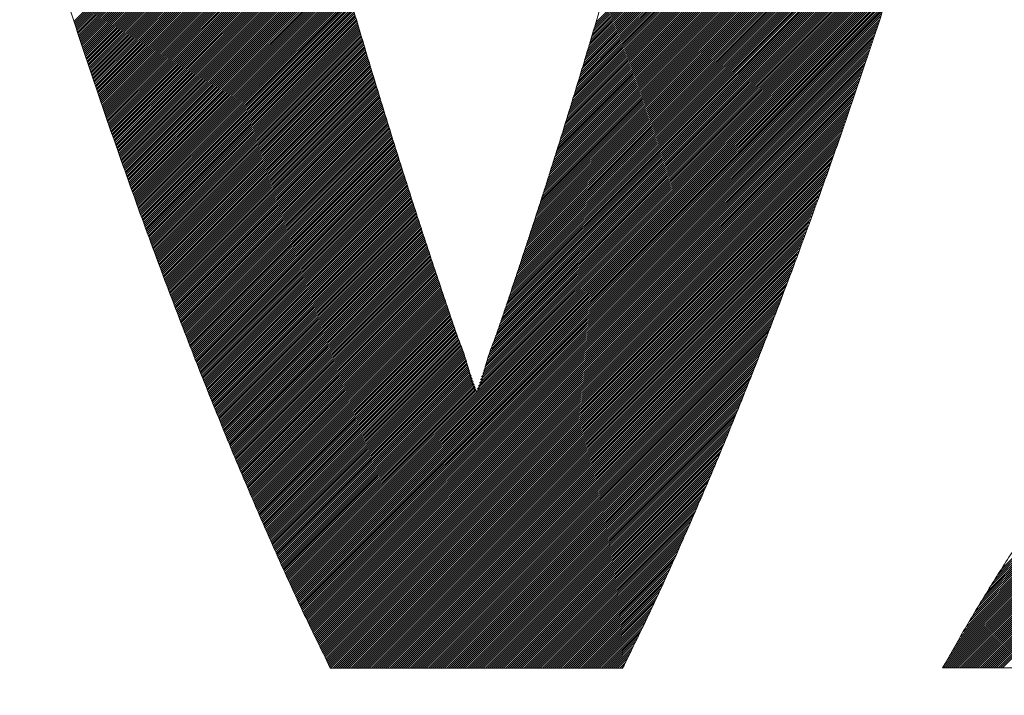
# Model space of a CAD drawing. Header units: millimetres. Extents: x 0 to 1735, y 0 to 1188.
# Tile 66 of 139: x 225 to 229.31, y 787.48 to 790.44. Entities that reach past the tile are written whole.
import ezdxf

# ---------------------------------------------------------------- set-up
doc = ezdxf.new("R2010")
doc.units = ezdxf.units.MM
doc.header["$LTSCALE"] = 0.727559
doc.layers.add('NoLayerName_001', color=7, linetype='Continuous')
doc.layers.add('NoLayerName_002', color=7, linetype='Continuous')

# ---------------------------------------------------------------- blocks, each defined once
blk = doc.blocks.new('JZB_0011')
at = {"layer": 'NoLayerName_002', "color": 7, "linetype": 'Continuous', "lineweight": 25}
for p, q in [((15.2562, 4.574), (13.5108, 2.8286)), ((15.259, 4.5857), (13.5146, 2.8412)), ((15.2619, 4.5974), (13.5183, 2.8539)), ((15.2647, 4.6092), (13.522, 2.8665)), ((15.2446, 4.5267), (13.4959, 2.7781)), ((15.2477, 4.5387), (13.4997, 2.7907)), ((15.2506, 4.5505), (13.5034, 2.8033)), ((15.2534, 4.5623), (13.5071, 2.816)), ((15.2353, 4.4907), (13.4848, 2.7402)), ((15.2384, 4.5027), (13.4885, 2.7528)), ((15.2415, 4.5147), (13.4922, 2.7654)), ((15.2228, 4.4426), (13.4692, 2.689)), ((15.2259, 4.4546), (13.4731, 2.7018)), ((15.2291, 4.4666), (13.4771, 2.7146)), ((15.2322, 4.4786), (13.481, 2.7275)), ((15.2135, 4.4066), (13.4574, 2.6505)), ((15.2166, 4.4186), (13.4614, 2.6633)), ((15.2197, 4.4306), (13.4653, 2.6761)), ((15.2011, 4.3585), (13.4417, 2.5991)), ((15.2042, 4.3705), (13.4457, 2.612)), ((15.2073, 4.3825), (13.4496, 2.6248)), ((15.2104, 4.3946), (13.4535, 2.6376)), ((15.1887, 4.3105), (13.426, 2.5478)), ((15.1918, 4.3225), (13.43, 2.5606)), ((15.1949, 4.3345), (13.4339, 2.5735)), ((15.198, 4.3465), (13.4378, 2.5863)), ((15.1794, 4.2744), (13.4143, 2.5093)), ((15.1825, 4.2864), (13.4182, 2.5221)), ((15.1856, 4.2985), (13.4221, 2.535)), ((15.1667, 4.2261), (13.3986, 2.458)), ((15.1701, 4.2384), (13.4025, 2.4708)), ((15.1732, 4.2504), (13.4064, 2.4836)), ((15.1763, 4.2624), (13.4103, 2.4965)), ((15.1562, 4.1889), (13.3868, 2.4195)), ((15.1597, 4.2013), (13.3907, 2.4323)), ((15.1632, 4.2137), (13.3946, 2.4451)), ((15.1422, 4.1392), (13.3709, 2.3679)), ((15.1457, 4.1516), (13.375, 2.381)), ((15.1492, 4.164), (13.379, 2.3938)), ((15.1527, 4.1764), (13.3829, 2.4067)), ((15.1316, 4.102), (13.3584, 2.3288)), ((15.1351, 4.1144), (13.3626, 2.3418)), ((15.1386, 4.1268), (13.3667, 2.3549)), ((15.1176, 4.0523), (13.3419, 2.2766)), ((15.1211, 4.0647), (13.346, 2.2896)), ((15.1246, 4.0771), (13.3501, 2.3027)), ((15.1281, 4.0896), (13.3543, 2.3157)), ((12.4067, 4.0406), (11.2386, 2.8726)), ((12.4156, 4.0406), (11.2409, 2.8659)), ((12.4245, 4.0406), (11.2431, 2.8593)), ((12.4334, 4.0406), (11.2454, 2.8526)), ((12.4423, 4.0406), (11.2476, 2.8459)), ((12.4512, 4.0406), (11.2499, 2.8393)), ((12.4601, 4.0406), (11.2521, 2.8326)), ((12.469, 4.0406), (11.2544, 2.826)), ((12.4779, 4.0406), (11.2566, 2.8193)), ((12.4868, 4.0406), (11.2589, 2.8126)), ((12.4958, 4.0406), (11.2611, 2.806)), ((12.5047, 4.0406), (11.2634, 2.7993)), ((12.5136, 4.0406), (11.2656, 2.7927)), ((12.5225, 4.0406), (11.2679, 2.786)), ((12.5314, 4.0406), (11.2701, 2.7793)), ((12.5403, 4.0406), (11.2724, 2.7727)), ((12.5492, 4.0406), (11.2746, 2.766)), ((12.5581, 4.0406), (11.2769, 2.7594)), ((12.567, 4.0406), (11.2791, 2.7527)), ((12.5759, 4.0406), (11.2814, 2.746)), ((12.5848, 4.0406), (11.2836, 2.7394)), ((12.5937, 4.0406), (11.2858, 2.7327)), ((12.6027, 4.0406), (11.2881, 2.7261)), ((12.6116, 4.0406), (11.2903, 2.7194)), ((12.6205, 4.0406), (11.2926, 2.7127)), ((12.6294, 4.0406), (11.2948, 2.7061)), ((12.6383, 4.0406), (11.2971, 2.6994)), ((12.6472, 4.0406), (11.2993, 2.6928)), ((12.6561, 4.0406), (11.3016, 2.6861)), ((12.665, 4.0406), (11.3038, 2.6794)), ((12.6739, 4.0406), (11.3061, 2.6728)), ((12.6828, 4.0406), (11.3083, 2.6661)), ((12.6917, 4.0406), (11.3106, 2.6595)), ((12.7007, 4.0406), (11.3128, 2.6528)), ((12.7096, 4.0406), (11.3151, 2.6461)), ((12.7185, 4.0406), (11.3173, 2.6395)), ((12.7274, 4.0406), (11.3196, 2.6328)), ((12.7363, 4.0406), (11.3218, 2.6262)), ((12.7452, 4.0406), (11.3241, 2.6195)), ((12.7541, 4.0406), (11.3263, 2.6128)), ((12.763, 4.0406), (11.3286, 2.6062)), ((12.7719, 4.0406), (11.3308, 2.5995)), ((12.7808, 4.0406), (11.3331, 2.5929)), ((12.7897, 4.0406), (11.3353, 2.5862)), ((12.7986, 4.0406), (11.3376, 2.5795)), ((12.8076, 4.0406), (11.3398, 2.5729)), ((12.8165, 4.0406), (11.3421, 2.5662)), ((12.8254, 4.0406), (11.3443, 2.5596)), ((12.8343, 4.0406), (11.3465, 2.5529)), ((12.8432, 4.0406), (11.3488, 2.5462)), ((12.8521, 4.0406), (11.351, 2.5396)), ((12.861, 4.0406), (11.3533, 2.5329)), ((12.8699, 4.0406), (11.3555, 2.5262)), ((12.8788, 4.0406), (11.3578, 2.5196)), ((12.8877, 4.0406), (11.36, 2.5129)), ((12.8966, 4.0406), (11.3623, 2.5063)), ((12.9055, 4.0406), (11.3645, 2.4996)), ((12.9145, 4.0406), (11.3668, 2.4929)), ((12.9234, 4.0406), (11.369, 2.4863)), ((12.9323, 4.0406), (11.3713, 2.4796)), ((12.9412, 4.0406), (11.3735, 2.473)), ((12.9501, 4.0406), (11.3758, 2.4663)), ((12.959, 4.0406), (11.378, 2.4596)), ((12.9679, 4.0406), (11.3803, 2.453)), ((12.9768, 4.0406), (11.3825, 2.4463)), ((12.9857, 4.0406), (11.3848, 2.4397)), ((12.9946, 4.0406), (11.387, 2.433)), ((13.0035, 4.0406), (11.3893, 2.4263)), ((13.0124, 4.0406), (11.3915, 2.4197)), ((13.0214, 4.0406), (11.3938, 2.413)), ((13.0303, 4.0406), (11.396, 2.4064)), ((13.0392, 4.0406), (11.3983, 2.3997)), ((13.0481, 4.0406), (11.4005, 2.393)), ((13.057, 4.0406), (11.4028, 2.3864)), ((13.0659, 4.0406), (11.405, 2.3797)), ((13.0748, 4.0406), (11.4072, 2.3731)), ((13.0837, 4.0406), (11.4095, 2.3664)), ((13.0926, 4.0406), (11.4117, 2.3597)), ((13.1015, 4.0406), (11.414, 2.3531)), ((13.1104, 4.0406), (11.4162, 2.3464)), ((13.1193, 4.0406), (11.4185, 2.3398)), ((13.1283, 4.0406), (11.4207, 2.3331)), ((13.1372, 4.0406), (11.423, 2.3264)), ((13.1461, 4.0406), (11.4252, 2.3198)), ((13.155, 4.0406), (11.4275, 2.3131)), ((13.1639, 4.0406), (11.4297, 2.3065)), ((13.1728, 4.0406), (11.4321, 2.2999)), ((13.1817, 4.0406), (11.4345, 2.2934)), ((13.1906, 4.0406), (11.4368, 2.2868)), ((13.1995, 4.0406), (11.4392, 2.2803)), ((13.2084, 4.0406), (11.4416, 2.2738)), ((13.2173, 4.0406), (11.444, 2.2673)), ((13.2262, 4.0406), (11.4464, 2.2607)), ((13.2352, 4.0406), (11.4487, 2.2542)), ((13.2441, 4.0406), (11.4511, 2.2477)), ((13.253, 4.0406), (11.4535, 2.2411)), ((13.2619, 4.0406), (11.4559, 2.2346)), ((13.2708, 4.0406), (11.4583, 2.2281)), ((13.2797, 4.0406), (11.4606, 2.2216)), ((13.2886, 4.0406), (11.463, 2.215)), ((13.2975, 4.0406), (11.4654, 2.2085)), ((13.3064, 4.0406), (11.4678, 2.202)), ((13.3153, 4.0406), (11.4702, 2.1954)), ((13.3242, 4.0406), (11.4725, 2.1889)), ((13.3331, 4.0406), (11.4749, 2.1824)), ((13.3421, 4.0406), (11.4773, 2.1759)), ((13.351, 4.0406), (11.4797, 2.1693)), ((13.3599, 4.0406), (11.482, 2.1628)), ((13.3688, 4.0406), (11.4844, 2.1563)), ((15.1071, 4.0151), (13.3294, 2.2374)), ((15.1106, 4.0275), (13.3336, 2.2505)), ((15.1141, 4.0399), (13.3377, 2.2635)), ((15.0931, 3.9654), (13.3129, 2.1852)), ((15.0966, 3.9778), (13.317, 2.1983)), ((15.1001, 3.9903), (13.3211, 2.2113)), ((15.1036, 4.0027), (13.3253, 2.2244)), ((15.0826, 3.9282), (13.3004, 2.146)), ((15.0861, 3.9406), (13.3046, 2.1591)), ((15.0896, 3.953), (13.3087, 2.1721)), ((15.0686, 3.8786), (13.2839, 2.0938)), ((15.0721, 3.891), (13.288, 2.1069)), ((15.0756, 3.9034), (13.2922, 2.1199)), ((15.0791, 3.9158), (13.2963, 2.133)), ((15.0581, 3.8413), (13.2714, 2.0547)), ((15.0616, 3.8537), (13.2756, 2.0677)), ((15.0651, 3.8661), (13.2797, 2.0808)), ((15.0476, 3.8041), (13.2586, 2.0152)), ((15.0511, 3.8165), (13.263, 2.0285)), ((15.0546, 3.8289), (13.2673, 2.0416)), ((15.0335, 3.7544), (13.2411, 1.962)), ((15.037, 3.7668), (13.2455, 1.9753)), ((15.0405, 3.7793), (13.2499, 1.9886)), ((15.0441, 3.7917), (13.2543, 2.0019)), ((15.023, 3.7172), (13.228, 1.9221)), ((15.0265, 3.7296), (13.2323, 1.9354)), ((15.03, 3.742), (13.2367, 1.9487)), ((15.009, 3.6675), (13.2104, 1.869)), ((15.0125, 3.68), (13.2148, 1.8823)), ((15.016, 3.6924), (13.2192, 1.8955)), ((15.0195, 3.7048), (13.2236, 1.9088)), ((14.9985, 3.6303), (13.1973, 1.8291)), ((15.002, 3.6427), (13.2017, 1.8424)), ((15.0055, 3.6551), (13.206, 1.8557)), ((14.9837, 3.5798), (13.1797, 1.7759)), ((14.9877, 3.5928), (13.1841, 1.7892)), ((14.9915, 3.6055), (13.1885, 1.8025)), ((14.995, 3.6179), (13.1929, 1.8158)), ((14.9716, 3.5411), (13.1666, 1.736)), ((14.9756, 3.554), (13.171, 1.7493)), ((14.9796, 3.5669), (13.1754, 1.7626)), ((14.9596, 3.5023), (13.1535, 1.6962)), ((14.9636, 3.5152), (13.1578, 1.7095)), ((14.9676, 3.5281), (13.1622, 1.7228)), ((14.9435, 3.4506), (13.1349, 1.6419)), ((14.9475, 3.4635), (13.1395, 1.6555)), ((14.9515, 3.4764), (13.1442, 1.6691)), ((14.9555, 3.4893), (13.1488, 1.6826)), ((14.9314, 3.4118), (13.1209, 1.6012)), ((14.9354, 3.4247), (13.1255, 1.6148)), ((14.9395, 3.4376), (13.1302, 1.6284)), ((14.9194, 3.373), (13.1069, 1.5605)), ((14.9234, 3.3859), (13.1116, 1.5741)), ((14.9274, 3.3989), (13.1162, 1.5877)), ((14.9033, 3.3213), (13.0883, 1.5063)), ((14.9073, 3.3342), (13.0929, 1.5199)), ((14.9113, 3.3472), (13.0976, 1.5334)), ((14.9154, 3.3601), (13.1023, 1.547)), ((14.8913, 3.2825), (13.0743, 1.4656)), ((14.8953, 3.2955), (13.079, 1.4792)), ((14.8993, 3.3084), (13.0836, 1.4927)), ((14.8792, 3.2438), (13.0603, 1.4249)), ((14.8832, 3.2567), (13.065, 1.4385)), ((14.8872, 3.2696), (13.0697, 1.452)), ((14.8631, 3.1921), (13.0417, 1.3706)), ((14.8671, 3.205), (13.0464, 1.3842)), ((14.8712, 3.2179), (13.051, 1.3978)), ((14.8752, 3.2308), (13.0557, 1.4113)), ((14.8511, 3.1533), (13.0273, 1.3295)), ((14.8551, 3.1662), (13.0321, 1.3432)), ((14.8591, 3.1791), (13.037, 1.357)), ((14.839, 3.1145), (13.0127, 1.2882)), ((14.843, 3.1274), (13.0176, 1.302)), ((14.8471, 3.1403), (13.0224, 1.3157)), ((12.4157, 3.0787), (11.4868, 2.1497)), ((12.4177, 3.0718), (11.4892, 2.1432)), ((12.4197, 3.0648), (11.4916, 2.1367)), ((14.827, 3.0757), (12.1769, 0.4257)), ((14.823, 3.0628), (12.1798, 0.4196)), ((14.831, 3.0886), (13.003, 1.2606)), ((14.835, 3.1016), (13.0079, 1.2744)), ((12.4217, 3.0579), (11.4939, 2.1301)), ((12.4237, 3.051), (11.4963, 2.1236)), ((12.4258, 3.0441), (11.4987, 2.1171)), ((12.4278, 3.0372), (11.5011, 2.1106)), ((12.4298, 3.0303), (11.5035, 2.104)), ((12.4318, 3.0234), (11.5058, 2.0975)), ((14.8189, 3.0499), (12.1826, 0.4135)), ((14.8149, 3.0369), (12.1854, 0.4074)), ((14.8109, 3.024), (12.1882, 0.4013)), ((12.4338, 3.0165), (11.5082, 2.091)), ((12.4358, 3.0097), (11.5106, 2.0844)), ((12.4378, 3.0028), (11.513, 2.0779)), ((12.4399, 2.9959), (11.5154, 2.0714)), ((12.4419, 2.989), (11.5177, 2.0649)), ((12.4439, 2.9821), (11.5201, 2.0583)), ((12.4459, 2.9752), (11.5225, 2.0518)), ((14.8069, 3.0111), (12.191, 0.3952)), ((14.8029, 2.9982), (12.1938, 0.3891)), ((14.7988, 2.9852), (12.1966, 0.383)), ((12.4479, 2.9683), (11.5249, 2.0453)), ((12.45, 2.9615), (11.5273, 2.0387)), ((12.452, 2.9546), (11.5296, 2.0322)), ((12.454, 2.9477), (11.532, 2.0257)), ((12.456, 2.9408), (11.5344, 2.0192)), ((12.4581, 2.9339), (11.5368, 2.0126)), ((14.7948, 2.9723), (12.1994, 0.3769)), ((14.7908, 2.9594), (12.2022, 0.3708)), ((14.7866, 2.9462), (12.205, 0.3647)), ((14.782, 2.9328), (12.2078, 0.3585)), ((12.4601, 2.927), (11.5392, 2.0061)), ((12.4621, 2.9201), (11.5415, 1.9996)), ((12.4641, 2.9133), (11.5439, 1.993)), ((12.4662, 2.9064), (11.5463, 1.9865)), ((12.4682, 2.8995), (11.5487, 1.98)), ((12.4702, 2.8926), (11.551, 1.9735)), ((14.7775, 2.9193), (12.2106, 0.3524)), ((14.7729, 2.9059), (12.2134, 0.3463)), ((14.7684, 2.8924), (12.2162, 0.3402)), ((12.4722, 2.8857), (11.5534, 1.9669)), ((12.4742, 2.8788), (11.5558, 1.9604)), ((12.4763, 2.8719), (11.5582, 1.9539)), ((12.4783, 2.8651), (11.5606, 1.9473)), ((12.4803, 2.8582), (11.5629, 1.9408)), ((12.4823, 2.8513), (11.5653, 1.9343)), ((12.4844, 2.8444), (11.5677, 1.9277)), ((14.7639, 2.879), (12.219, 0.3341)), ((14.7593, 2.8655), (12.2218, 0.328)), ((14.7548, 2.8521), (12.2246, 0.3219)), ((12.4865, 2.8376), (11.5701, 1.9212)), ((12.4885, 2.8307), (11.5725, 1.9147)), ((12.4906, 2.8239), (11.5748, 1.9082)), ((12.4927, 2.8171), (11.5772, 1.9016)), ((12.4947, 2.8102), (11.5796, 1.8951)), ((12.4968, 2.8034), (11.582, 1.8886)), ((14.7502, 2.8386), (12.2274, 0.3158)), ((14.7457, 2.8252), (12.2302, 0.3097)), ((14.7412, 2.8117), (12.233, 0.3036)), ((12.4989, 2.7965), (11.5844, 1.882)), ((12.5009, 2.7897), (11.5867, 1.8755)), ((12.503, 2.7829), (11.5891, 1.869)), ((12.5051, 2.776), (11.5915, 1.8625)), ((12.5071, 2.7692), (11.5939, 1.8559)), ((12.5092, 2.7623), (11.5963, 1.8494)), ((14.7366, 2.7983), (12.2358, 0.2975)), ((14.7321, 2.7848), (12.2386, 0.2914)), ((14.7276, 2.7714), (12.2414, 0.2853)), ((17.5875, 2.7628), (15.2975, 0.4728)), ((12.5113, 2.7555), (11.5986, 1.8429)), ((12.5133, 2.7486), (11.601, 1.8363)), ((12.5154, 2.7418), (11.6034, 1.8298)), ((12.5175, 2.735), (11.6058, 1.8233)), ((12.5195, 2.7281), (11.6082, 1.8168)), ((12.5216, 2.7213), (11.6105, 1.8102)), ((14.723, 2.758), (12.2443, 0.2792)), ((14.7185, 2.7445), (12.2471, 0.2731)), ((14.7139, 2.7311), (12.25, 0.2671)), ((14.7094, 2.7176), (12.2529, 0.2611)), ((17.6219, 2.7171), (15.1699, 0.265)), ((17.6181, 2.7221), (15.1829, 0.287)), ((17.6143, 2.7272), (15.196, 0.309)), ((17.6104, 2.7323), (15.2091, 0.331)), ((17.6066, 2.7374), (15.2222, 0.353)), ((17.6028, 2.7425), (15.2362, 0.3759)), ((17.599, 2.7476), (15.2515, 0.4001)), ((17.5951, 2.7527), (15.2668, 0.4243)), ((17.5913, 2.7577), (15.2822, 0.4486)), ((12.5237, 2.7144), (11.6129, 1.8037)), ((12.5257, 2.7076), (11.6153, 1.7972)), ((12.5278, 2.7007), (11.6177, 1.7906)), ((12.5299, 2.6939), (11.6201, 1.7841)), ((12.5319, 2.6871), (11.6224, 1.7776)), ((12.534, 2.6802), (11.6248, 1.771)), ((12.536, 2.6734), (11.6272, 1.7645)), ((14.7049, 2.7042), (12.2558, 0.2551)), ((14.7003, 2.6907), (12.2587, 0.2491)), ((14.6958, 2.6773), (12.2616, 0.2431)), ((17.6525, 2.6764), (15.0698, 0.0937)), ((17.6487, 2.6815), (15.0813, 0.1141)), ((17.6448, 2.6865), (15.0928, 0.1345)), ((17.641, 2.6916), (15.1044, 0.155)), ((17.6372, 2.6967), (15.1175, 0.177)), ((17.6334, 2.7018), (15.1306, 0.199)), ((17.6295, 2.7069), (15.1437, 0.221)), ((17.6257, 2.712), (15.1568, 0.243)), ((12.5381, 2.6665), (11.6296, 1.758)), ((12.5402, 2.6597), (11.6319, 1.7515)), ((12.5422, 2.6529), (11.6343, 1.7449)), ((12.5443, 2.646), (11.6367, 1.7384)), ((12.5464, 2.6392), (11.6391, 1.7319)), ((12.5484, 2.6323), (11.6415, 1.7253)), ((14.6912, 2.6638), (12.2645, 0.2371)), ((14.6867, 2.6504), (12.2675, 0.2311)), ((14.6822, 2.6369), (12.2704, 0.2251)), ((17.664, 2.6611), (15.0433, 0.0405)), ((17.6601, 2.6662), (15.0468, 0.0529)), ((17.6678, 2.656), (15.0522, 0.0405)), ((17.6563, 2.6713), (15.0583, 0.0733)), ((17.6716, 2.651), (15.0611, 0.0405)), ((17.6754, 2.6459), (15.07, 0.0405)), ((17.6793, 2.6408), (15.0789, 0.0405)), ((17.6831, 2.6357), (15.0878, 0.0405)), ((17.6869, 2.6306), (15.0967, 0.0405)), ((12.5505, 2.6255), (11.6438, 1.7188)), ((12.5526, 2.6186), (11.6462, 1.7123)), ((12.5546, 2.6118), (11.6486, 1.7058)), ((12.5567, 2.605), (11.651, 1.6992)), ((12.5588, 2.5981), (11.6534, 1.6927)), ((12.5608, 2.5913), (11.6557, 1.6862)), ((14.6776, 2.6235), (12.2733, 0.2191)), ((14.6731, 2.61), (12.2762, 0.2131)), ((14.6685, 2.5966), (12.2791, 0.2071)), ((17.6907, 2.6255), (15.1056, 0.0405)), ((17.6945, 2.6204), (15.1146, 0.0405)), ((17.6984, 2.6154), (15.1235, 0.0405)), ((17.7022, 2.6103), (15.1324, 0.0405)), ((17.706, 2.6052), (15.1413, 0.0405)), ((17.7098, 2.6001), (15.1502, 0.0405)), ((17.7137, 2.595), (15.1591, 0.0405)), ((17.7177, 2.5901), (15.168, 0.0405)), ((12.5629, 2.5844), (11.6581, 1.6796)), ((12.565, 2.5776), (11.6605, 1.6731)), ((12.567, 2.5708), (11.663, 1.6667)), ((12.5691, 2.5639), (11.6655, 1.6603)), ((12.5712, 2.5571), (11.668, 1.6539)), ((12.5732, 2.5502), (11.6704, 1.6474)), ((12.5753, 2.5434), (11.6729, 1.641)), ((14.664, 2.5831), (12.282, 0.2011)), ((14.6595, 2.5697), (12.2849, 0.1951)), ((14.6549, 2.5562), (12.2878, 0.1891)), ((14.6504, 2.5428), (12.2907, 0.1831)), ((17.7217, 2.5852), (15.1769, 0.0405)), ((17.7257, 2.5803), (15.1858, 0.0405)), ((17.7297, 2.5754), (15.1947, 0.0405)), ((17.7337, 2.5705), (15.2036, 0.0405)), ((17.7377, 2.5656), (15.2125, 0.0405)), ((17.7417, 2.5607), (15.2215, 0.0405)), ((17.7457, 2.5558), (15.2304, 0.0405)), ((17.7497, 2.5509), (15.2393, 0.0405)), ((17.7537, 2.546), (15.2482, 0.0405)), ((12.5774, 2.5365), (11.6754, 1.6346)), ((12.5794, 2.5297), (11.6779, 1.6281)), ((12.5815, 2.5229), (11.6804, 1.6217)), ((12.5836, 2.516), (11.6829, 1.6153)), ((12.5856, 2.5092), (11.6853, 1.6089)), ((12.5877, 2.5023), (11.6878, 1.6024)), ((14.6458, 2.5293), (12.2936, 0.1771)), ((14.6413, 2.5159), (12.2966, 0.1711)), ((14.6368, 2.5024), (12.2995, 0.1651)), ((17.7577, 2.5411), (15.2571, 0.0405)), ((17.7617, 2.5362), (15.266, 0.0405)), ((17.7657, 2.5313), (15.2749, 0.0405)), ((17.7697, 2.5264), (15.2838, 0.0405)), ((17.7737, 2.5215), (15.2927, 0.0405)), ((17.7778, 2.5166), (15.3016, 0.0405)), ((12.5898, 2.4955), (11.6903, 1.596)), ((12.5919, 2.4887), (11.6928, 1.5896)), ((12.5941, 2.482), (11.6953, 1.5831)), ((12.5962, 2.4752), (11.6977, 1.5767)), ((12.5983, 2.4684), (11.7002, 1.5703)), ((12.6004, 2.4616), (11.7027, 1.5639)), ((14.6322, 2.489), (12.3024, 0.1591)), ((14.6277, 2.4756), (12.3053, 0.1532)), ((14.6232, 2.4621), (12.3082, 0.1472)), ((12.6026, 2.4548), (11.7052, 1.5574)), ((12.6047, 2.448), (11.7077, 1.551)), ((12.6068, 2.4413), (11.7101, 1.5446)), ((12.6089, 2.4345), (11.7126, 1.5382)), ((12.6111, 2.4277), (11.7151, 1.5317)), ((12.6132, 2.4209), (11.7176, 1.5253)), ((12.6153, 2.4141), (11.7201, 1.5189)), ((14.6186, 2.4487), (12.3111, 0.1412)), ((14.6141, 2.4352), (12.314, 0.1352)), ((14.6095, 2.4218), (12.3169, 0.1292)), ((12.6175, 2.4074), (11.7225, 1.5124)), ((12.6196, 2.4006), (11.725, 1.506)), ((12.6217, 2.3938), (11.7275, 1.4996)), ((12.6238, 2.387), (11.73, 1.4932)), ((12.626, 2.3802), (11.7325, 1.4867)), ((12.6281, 2.3734), (11.7349, 1.4803)), ((14.605, 2.4083), (12.3198, 0.1232)), ((14.6005, 2.3949), (12.3227, 0.1172)), ((14.5959, 2.3814), (12.3257, 0.1112)), ((12.6302, 2.3667), (11.7374, 1.4739)), ((12.6323, 2.3599), (11.7399, 1.4674)), ((12.6345, 2.3531), (11.7424, 1.461)), ((12.6366, 2.3463), (11.7449, 1.4546)), ((12.6387, 2.3395), (11.7473, 1.4482)), ((12.6408, 2.3327), (11.7498, 1.4417)), ((14.5914, 2.368), (12.3286, 0.1052)), ((14.5868, 2.3545), (12.3315, 0.0992)), ((14.5823, 2.3411), (12.3344, 0.0932)), ((14.5778, 2.3276), (12.3373, 0.0872)), ((12.643, 2.326), (11.7523, 1.4353)), ((12.6451, 2.3192), (11.7548, 1.4289)), ((12.6472, 2.3124), (11.7573, 1.4225)), ((12.6493, 2.3056), (11.7597, 1.416)), ((12.6515, 2.2988), (11.7622, 1.4096)), ((12.6536, 2.2921), (11.7647, 1.4032)), ((12.6557, 2.2853), (11.7672, 1.3967)), ((14.5732, 2.3142), (12.3402, 0.0812)), ((14.5685, 2.3005), (12.3431, 0.0752)), ((14.5634, 2.2865), (12.346, 0.0692)), ((12.6578, 2.2785), (11.7697, 1.3903)), ((12.66, 2.2717), (11.7722, 1.3839)), ((12.6621, 2.2649), (11.7746, 1.3775)), ((12.6642, 2.2581), (11.7771, 1.371)), ((12.6664, 2.2514), (11.7797, 1.3647)), ((12.6685, 2.2446), (11.7822, 1.3583)), ((14.5583, 2.2725), (12.3489, 0.0632)), ((14.5532, 2.2585), (12.3519, 0.0572)), ((14.5481, 2.2445), (12.3548, 0.0512)), ((12.6706, 2.2378), (11.7848, 1.352)), ((12.6727, 2.231), (11.7873, 1.3456)), ((12.6749, 2.2242), (11.7899, 1.3392)), ((12.677, 2.2174), (11.7924, 1.3329)), ((12.6791, 2.2107), (11.795, 1.3265)), ((12.6812, 2.2039), (11.7975, 1.3202)), ((14.543, 2.2305), (12.3577, 0.0452)), ((14.5378, 2.2165), (12.3615, 0.0401)), ((14.5327, 2.2024), (12.3704, 0.0401)), ((12.6834, 2.1971), (11.8001, 1.3138)), ((12.6855, 2.1903), (11.8026, 1.3075)), ((12.6876, 2.1835), (11.8052, 1.3011)), ((12.6897, 2.1768), (11.8077, 1.2947)), ((12.6919, 2.17), (11.8103, 1.2884)), ((12.694, 2.1632), (11.8128, 1.282)), ((12.6961, 2.1564), (11.8154, 1.2757)), ((14.5276, 2.1884), (12.3793, 0.0401)), ((14.5225, 2.1744), (12.3882, 0.0401)), ((14.5174, 2.1604), (12.3971, 0.0401)), ((12.6983, 2.1496), (11.8179, 1.2693)), ((12.7004, 2.1429), (11.8205, 1.263)), ((12.7026, 2.1362), (11.823, 1.2566)), ((12.7048, 2.1295), (11.8256, 1.2503)), ((12.707, 2.1228), (11.8281, 1.2439)), ((12.7092, 2.116), (11.8307, 1.2375)), ((14.5123, 2.1464), (12.4061, 0.0401)), ((14.5072, 2.1324), (12.415, 0.0401)), ((14.5021, 2.1183), (12.4239, 0.0401)), ((12.7114, 2.1093), (11.8333, 1.2312)), ((12.7136, 2.1026), (11.8358, 1.2248)), ((12.7158, 2.0959), (11.8384, 1.2185)), ((12.718, 2.0892), (11.8409, 1.2121)), ((12.7201, 2.0824), (11.8435, 1.2058)), ((12.7223, 2.0757), (11.846, 1.1994)), ((12.7245, 2.069), (11.8486, 1.193)), ((14.497, 2.1043), (12.4328, 0.0401)), ((14.4919, 2.0903), (12.4417, 0.0401)), ((14.4868, 2.0763), (12.4506, 0.0401)), ((12.7267, 2.0623), (11.8511, 1.1867)), ((12.7289, 2.0556), (11.8537, 1.1803)), ((12.7311, 2.0488), (11.8562, 1.174)), ((12.7333, 2.0421), (11.8588, 1.1676)), ((12.7355, 2.0354), (11.8613, 1.1613)), ((12.7377, 2.0287), (11.8639, 1.1549)), ((14.4817, 2.0623), (12.4595, 0.0401)), ((14.4766, 2.0483), (12.4684, 0.0401)), ((14.4714, 2.0342), (12.4773, 0.0401)), ((12.7398, 2.022), (11.8664, 1.1485)), ((12.742, 2.0152), (11.869, 1.1422)), ((12.7442, 2.0085), (11.8715, 1.1358)), ((12.7464, 2.0018), (11.8741, 1.1295)), ((12.7486, 1.9951), (11.8766, 1.1231)), ((12.7508, 1.9884), (11.8792, 1.1168)), ((14.4663, 2.0202), (12.4862, 0.0401)), ((14.4612, 2.0062), (12.4951, 0.0401)), ((14.4561, 1.9922), (12.5041, 0.0401)), ((12.753, 1.9816), (11.8817, 1.1104)), ((12.7552, 1.9749), (11.8843, 1.1041)), ((12.7574, 1.9682), (11.8868, 1.0977)), ((12.7595, 1.9615), (11.8894, 1.0913)), ((12.7617, 1.9548), (11.8919, 1.085)), ((12.7639, 1.948), (11.8945, 1.0786)), ((12.7661, 1.9413), (11.8971, 1.0723)), ((14.451, 1.9782), (12.513, 0.0401)), ((14.4459, 1.9642), (12.5219, 0.0401)), ((14.4408, 1.9501), (12.5308, 0.0401)), ((12.7683, 1.9346), (11.8997, 1.066)), ((12.7705, 1.9279), (11.9024, 1.0598)), ((12.7727, 1.9212), (11.905, 1.0535)), ((12.7749, 1.9144), (11.9076, 1.0472)), ((12.777, 1.9077), (11.9102, 1.0409)), ((12.7792, 1.901), (11.9129, 1.0346)), ((14.4357, 1.9361), (12.5397, 0.0401)), ((14.4306, 1.9221), (12.5486, 0.0401)), ((14.4255, 1.9081), (12.5575, 0.0401)), ((12.7814, 1.8943), (11.9155, 1.0284)), ((12.7836, 1.8876), (11.9181, 1.0221)), ((12.7858, 1.8808), (11.9208, 1.0158)), ((12.788, 1.8741), (11.9234, 1.0095)), ((12.7902, 1.8674), (11.926, 1.0032)), ((12.7924, 1.8607), (11.9286, 0.997)), ((12.7946, 1.854), (11.9313, 0.9907)), ((14.4204, 1.8941), (12.5664, 0.0401)), ((14.4153, 1.8801), (12.5753, 0.0401)), ((14.4101, 1.866), (12.5842, 0.0401)), ((12.7967, 1.8472), (11.9339, 0.9844)), ((12.7989, 1.8405), (11.9365, 0.9781)), ((12.8011, 1.8338), (11.9392, 0.9718)), ((12.8033, 1.8271), (11.9418, 0.9656)), ((12.8055, 1.8204), (11.9444, 0.9593)), ((12.8077, 1.8136), (11.947, 0.953)), ((14.405, 1.852), (12.5931, 0.0401)), ((14.3999, 1.838), (12.602, 0.0401)), ((14.3948, 1.824), (12.611, 0.0401)), ((14.3897, 1.81), (12.6199, 0.0401)), ((12.8099, 1.8069), (11.9497, 0.9467)), ((12.8121, 1.8003), (11.9523, 0.9404)), ((12.8144, 1.7936), (11.9549, 0.9342)), ((12.8167, 1.787), (11.9576, 0.9279)), ((12.8189, 1.7803), (11.9602, 0.9216)), ((12.8212, 1.7737), (11.9628, 0.9153)), ((12.8234, 1.767), (11.9654, 0.909)), ((14.3846, 1.796), (12.6288, 0.0401)), ((14.3795, 1.7819), (12.6377, 0.0401)), ((14.3744, 1.7679), (12.6466, 0.0401)), ((12.8257, 1.7604), (11.9681, 0.9028)), ((12.8279, 1.7537), (11.9707, 0.8965)), ((12.8302, 1.7471), (11.9733, 0.8902)), ((12.8324, 1.7404), (11.9759, 0.8839)), ((12.8347, 1.7338), (11.9786, 0.8776)), ((12.837, 1.7271), (11.9812, 0.8714)), ((14.3693, 1.7539), (12.6555, 0.0401)), ((14.3642, 1.7399), (12.6644, 0.0401)), ((14.3591, 1.7259), (12.6733, 0.0401)), ((12.8392, 1.7205), (11.9838, 0.8651)), ((12.8415, 1.7138), (11.9865, 0.8588)), ((12.8437, 1.7071), (11.9891, 0.8525)), ((12.846, 1.7005), (11.9917, 0.8462)), ((12.8482, 1.6938), (11.9943, 0.84)), ((12.8505, 1.6872), (11.997, 0.8337)), ((14.354, 1.7119), (12.6822, 0.0401)), ((14.3489, 1.6978), (12.6911, 0.0401)), ((14.3437, 1.6838), (12.7, 0.0401)), ((12.8527, 1.6805), (11.9996, 0.8274)), ((12.855, 1.6739), (12.0022, 0.8211)), ((12.8573, 1.6672), (12.0049, 0.8148)), ((12.8595, 1.6606), (12.0075, 0.8086)), ((12.8618, 1.6539), (12.0101, 0.8023)), ((12.864, 1.6473), (12.0127, 0.796)), ((12.8663, 1.6406), (12.0154, 0.7898)), ((14.3385, 1.6696), (12.7089, 0.0401)), ((14.3329, 1.6551), (12.7179, 0.0401)), ((14.3273, 1.6406), (12.7268, 0.0401)), ((12.8685, 1.634), (12.0181, 0.7836)), ((12.8708, 1.6273), (12.0209, 0.7774)), ((12.873, 1.6207), (12.0236, 0.7712)), ((12.8753, 1.614), (12.0263, 0.765)), ((12.8776, 1.6073), (12.029, 0.7588)), ((12.8798, 1.6007), (12.0317, 0.7526)), ((14.3217, 1.6261), (12.7357, 0.0401)), ((14.3161, 1.6116), (12.7446, 0.0401)), ((14.3105, 1.5971), (12.7535, 0.0401)), ((12.8821, 1.594), (12.0344, 0.7464)), ((12.8843, 1.5874), (12.0371, 0.7402)), ((12.8866, 1.5807), (12.0398, 0.734)), ((12.8888, 1.5741), (12.0426, 0.7278)), ((12.8911, 1.5674), (12.0453, 0.7216)), ((12.8933, 1.5608), (12.048, 0.7154)), ((12.8956, 1.5541), (12.0507, 0.7092)), ((14.3049, 1.5826), (12.7624, 0.0401)), ((14.2993, 1.5681), (12.7713, 0.0401)), ((14.2937, 1.5536), (12.7802, 0.0401)), ((12.8978, 1.5475), (12.0534, 0.703)), ((12.9001, 1.5408), (12.0561, 0.6968)), ((12.9024, 1.5342), (12.0588, 0.6906)), ((12.9046, 1.5275), (12.0615, 0.6844)), ((12.9069, 1.5209), (12.0642, 0.6782)), ((12.9091, 1.5142), (12.067, 0.672)), ((14.2881, 1.5391), (12.7891, 0.0401)), ((14.2825, 1.5246), (12.798, 0.0401)), ((14.2769, 1.5101), (12.8069, 0.0401)), ((12.9114, 1.5076), (12.0697, 0.6658)), ((12.9136, 1.5009), (12.0724, 0.6596)), ((12.9159, 1.4942), (12.0751, 0.6534)), ((12.9181, 1.4876), (12.0778, 0.6472)), ((12.9204, 1.4809), (12.0805, 0.641)), ((12.9227, 1.4743), (12.0832, 0.6349)), ((12.9249, 1.4677), (12.0859, 0.6287)), ((14.2713, 1.4956), (12.8158, 0.0401)), ((14.2657, 1.481), (12.8248, 0.0401)), ((14.2601, 1.4665), (12.8337, 0.0401)), ((12.9273, 1.4611), (12.0886, 0.6225)), ((12.9296, 1.4545), (12.0914, 0.6163)), ((12.9319, 1.4479), (12.0941, 0.6101)), ((12.9342, 1.4413), (12.0968, 0.6039)), ((12.9365, 1.4347), (12.0995, 0.5977)), ((12.9388, 1.4281), (12.1022, 0.5915)), ((14.2545, 1.452), (12.8426, 0.0401)), ((14.2489, 1.4375), (12.8515, 0.0401)), ((14.2433, 1.423), (12.8604, 0.0401)), ((12.9411, 1.4215), (12.1049, 0.5853)), ((12.9434, 1.4149), (12.1076, 0.5791)), ((12.9457, 1.4083), (12.1103, 0.5729)), ((12.948, 1.4017), (12.113, 0.5667)), ((12.9504, 1.3951), (12.1158, 0.5605)), ((12.9527, 1.3885), (12.1185, 0.5543)), ((12.955, 1.3819), (12.1212, 0.5481)), ((14.2377, 1.4085), (12.8693, 0.0401)), ((14.2321, 1.394), (12.8782, 0.0401)), ((14.2265, 1.3795), (12.8871, 0.0401)), ((12.9573, 1.3753), (12.1239, 0.5419)), ((12.9596, 1.3687), (12.1266, 0.5357)), ((12.9619, 1.3621), (12.1293, 0.5295)), ((12.9642, 1.3555), (12.1321, 0.5234)), ((12.9665, 1.3489), (12.1349, 0.5173)), ((12.9688, 1.3423), (12.1377, 0.5112)), ((14.2207, 1.3648), (12.896, 0.0401)), ((14.2148, 1.35), (12.9049, 0.0401)), ((12.9711, 1.3357), (12.1405, 0.505)), ((12.9734, 1.3291), (12.1433, 0.4989)), ((12.9758, 1.3225), (12.1461, 0.4928)), ((12.9781, 1.3159), (12.1489, 0.4867)), ((12.9804, 1.3093), (12.1517, 0.4806)), ((12.9827, 1.3027), (12.1545, 0.4745)), ((12.985, 1.2961), (12.1573, 0.4684)), ((14.2088, 1.3351), (12.9138, 0.0401)), ((14.2028, 1.3202), (12.9227, 0.0401)), ((14.1968, 1.3053), (12.9317, 0.0401)), ((12.9874, 1.2896), (12.1601, 0.4623)), ((12.9897, 1.283), (12.1629, 0.4562)), ((12.992, 1.2764), (12.1657, 0.4501)), ((12.9944, 1.2698), (12.1685, 0.444)), ((12.9967, 1.2633), (12.1713, 0.4379)), ((12.999, 1.2567), (12.1741, 0.4318)), ((14.1909, 1.2904), (12.9406, 0.0401)), ((14.1849, 1.2755), (12.9495, 0.0401)), ((14.1789, 1.2607), (12.9584, 0.0401)), ((14.1729, 1.2458), (12.9673, 0.0401)), ((14.167, 1.2309), (12.9762, 0.0401)), ((14.161, 1.216), (12.9851, 0.0401)), ((14.155, 1.2011), (12.994, 0.0401)), ((14.149, 1.1862), (13.0029, 0.0401)), ((14.1431, 1.1714), (13.0118, 0.0401)), ((14.1371, 1.1565), (13.0207, 0.0401)), ((14.1311, 1.1416), (13.0296, 0.0401)), ((14.1251, 1.1267), (13.0386, 0.0401)), ((14.1192, 1.1118), (13.0475, 0.0401)), ((14.1132, 1.0969), (13.0564, 0.0401)), ((14.1072, 1.0821), (13.0653, 0.0401)), ((14.101, 1.0669), (13.0742, 0.0401)), ((14.0945, 1.0516), (13.0831, 0.0401)), ((14.0881, 1.0362), (13.092, 0.0401)), ((14.0817, 1.0209), (13.1009, 0.0401)), ((14.0753, 1.0056), (13.1098, 0.0401)), ((14.0689, 0.9903), (13.1187, 0.0401)), ((14.0625, 0.975), (13.1276, 0.0401)), ((14.0561, 0.9596), (13.1365, 0.0401)), ((14.0497, 0.9443), (13.1455, 0.0401)), ((14.0433, 0.929), (13.1544, 0.0401)), ((14.0368, 0.9137), (13.1633, 0.0401)), ((14.0304, 0.8984), (13.1722, 0.0401)), ((14.024, 0.8831), (13.1811, 0.0401)), ((14.0176, 0.8677), (13.19, 0.0401)), ((14.0112, 0.8524), (13.1989, 0.0401)), ((14.0048, 0.8371), (13.2078, 0.0401)), ((13.9984, 0.8218), (13.2167, 0.0401)), ((13.992, 0.8065), (13.2256, 0.0401)), ((13.9854, 0.791), (13.2345, 0.0401)), ((13.9785, 0.7752), (13.2435, 0.0401)), ((13.9716, 0.7593), (13.2524, 0.0401)), ((13.9646, 0.7435), (13.2613, 0.0401)), ((13.9577, 0.7276), (13.2702, 0.0401)), ((13.9508, 0.7118), (13.2791, 0.0401)), ((13.9438, 0.696), (13.288, 0.0401)), ((13.9369, 0.6801), (13.2969, 0.0401)), ((13.93, 0.6643), (13.3058, 0.0401)), ((13.9231, 0.6485), (13.3147, 0.0401)), ((13.9161, 0.6326), (13.3236, 0.0401)), ((13.9092, 0.6168), (13.3325, 0.0401)), ((13.9023, 0.6009), (13.3414, 0.0401)), ((13.8953, 0.5851), (13.3504, 0.0401)), ((13.8884, 0.5693), (13.3593, 0.0401)), ((13.8815, 0.5534), (13.3682, 0.0401)), ((13.8745, 0.5376), (13.3771, 0.0401)), ((13.8674, 0.5215), (13.386, 0.0401)), ((13.8598, 0.5051), (13.3949, 0.0401)), ((13.8523, 0.4886), (13.4038, 0.0401)), ((13.8447, 0.4721), (13.4127, 0.0401)), ((13.8371, 0.4556), (13.4216, 0.0401)), ((13.8295, 0.4391), (13.4305, 0.0401)), ((13.822, 0.4227), (13.4394, 0.0401)), ((13.8144, 0.4062), (13.4483, 0.0401)), ((13.8068, 0.3897), (13.4573, 0.0401)), ((13.7993, 0.3732), (13.4662, 0.0401)), ((13.7917, 0.3567), (13.4751, 0.0401)), ((13.7841, 0.3402), (13.484, 0.0401)), ((13.7765, 0.3238), (13.4929, 0.0401)), ((13.769, 0.3073), (13.5018, 0.0401)), ((13.7614, 0.2908), (13.5107, 0.0401)), ((13.7538, 0.2743), (13.5196, 0.0401)), ((13.7454, 0.257), (13.5285, 0.0401)), ((13.737, 0.2397), (13.5374, 0.0401)), ((13.7286, 0.2224), (13.5463, 0.0401)), ((13.7202, 0.2051), (13.5552, 0.0401)), ((13.7118, 0.1878), (13.5642, 0.0401)), ((13.7034, 0.1705), (13.5731, 0.0401)), ((13.695, 0.1532), (13.582, 0.0401)), ((13.6866, 0.1359), (13.5909, 0.0401)), ((13.6782, 0.1186), (13.5998, 0.0401)), ((13.6698, 0.1012), (13.6087, 0.0401)), ((13.6614, 0.0839), (13.6176, 0.0401)), ((13.653, 0.0666), (13.6265, 0.0401)), ((13.6446, 0.0493), (13.6354, 0.0401))]:
    blk.add_line(p, q, dxfattribs=at)
at = {"layer": 'NoLayerName_002', "color": 7, "linetype": 'Continuous', "lineweight": 13}
for points, knots in [([(10.6801, 4.8402), (10.7057, 4.7342), (10.7563, 4.5179), (10.8423, 4.1904), (10.9353, 3.8545), (11.0356, 3.513), (11.1419, 3.168), (11.2535, 2.822), (11.3696, 2.4772), (11.4893, 2.136), (11.6117, 1.8008), (11.736, 1.4739), (11.8614, 1.1577), (11.9869, 0.8544), (12.1119, 0.5666), (12.2345, 0.296), (12.3196, 0.1237), (12.3601, 0.0401)], [0, 0, 0, 0, 0.327112, 0.666498, 1.015766, 1.372509, 1.734304, 2.098723, 2.463328, 2.825683, 3.183347, 3.533883, 3.874858, 4.203848, 4.518441, 4.816245, 5.094894, 5.094894, 5.094894, 5.094894]), ([(13.6402, 0.0401), (13.6806, 0.1237), (13.7658, 0.296), (13.8884, 0.5666), (14.0135, 0.8544), (14.1389, 1.1577), (14.2643, 1.4739), (14.3886, 1.8008), (14.511, 2.136), (14.6307, 2.4772), (14.7468, 2.822), (14.8584, 3.168), (14.9648, 3.513), (15.065, 3.8545), (15.158, 4.1904), (15.244, 4.5179), (15.2947, 4.7342), (15.3203, 4.8402)], [0, 0, 0, 0, 0.278658, 0.576467, 0.891064, 1.220056, 1.561033, 1.911569, 2.269234, 2.631588, 2.996194, 3.360613, 3.72241, 4.079154, 4.428425, 4.767814, 5.094931, 5.094931, 5.094931, 5.094931]), ([(14.9997, 4.8403), (15.028, 4.7778), (15.0848, 4.6492), (15.1797, 4.4563), (15.2817, 4.2588), (15.3905, 4.059), (15.5045, 3.8584), (15.6224, 3.6592), (15.7428, 3.4629), (15.8643, 3.2717), (15.9858, 3.0871), (16.1054, 2.9112), (16.2231, 2.7458), (16.3335, 2.5927), (16.4482, 2.4536), (16.5243, 2.3307), (16.6912, 2.2241), (16.5375, 2.1302), (16.463, 2.0283), (16.3576, 1.9144), (16.2536, 1.7889), (16.1426, 1.6535), (16.0287, 1.5093), (15.9122, 1.3578), (15.7946, 1.2002), (15.6771, 1.0381), (15.5608, 0.8726), (15.447, 0.7052), (15.3369, 0.5373), (15.2317, 0.37), (15.1321, 0.2051), (15.0706, 0.0945), (15.0399, 0.0405)], [0, 0, 0, 0, 0.206044, 0.421627, 0.644636, 0.872917, 1.104287, 1.336546, 1.567479, 1.794862, 2.016464, 2.230057, 2.433409, 2.624299, 2.800518, 2.959882, 3.100255, 3.221977, 3.359738, 3.511805, 3.676426, 3.851836, 4.036265, 4.227942, 4.425094, 4.625954, 4.828758, 5.03175, 5.233186, 5.431334, 5.624483, 5.810948, 5.810948, 5.810948, 5.810948]), ([(13.5851, 3.0807), (13.5731, 3.0395), (13.5492, 2.9568), (13.5125, 2.8327), (13.4754, 2.7086), (13.4378, 2.5844), (13.3997, 2.4603), (13.3612, 2.3365), (13.3223, 2.213), (13.283, 2.09), (13.2434, 1.9676), (13.2035, 1.8461), (13.1633, 1.7249), (13.1229, 1.6068), (13.0823, 1.482), (13.0415, 1.3876), (13.0003, 1.1862), (12.959, 1.3876), (12.9182, 1.482), (12.8775, 1.6068), (12.8371, 1.7249), (12.7968, 1.8461), (12.7569, 1.9676), (12.7173, 2.09), (12.678, 2.213), (12.6391, 2.3365), (12.6006, 2.4603), (12.5625, 2.5844), (12.5249, 2.7086), (12.4878, 2.8327), (12.4511, 2.9568), (12.4272, 3.0395), (12.4151, 3.0807)], [0, 0, 0, 0, 0.128947, 0.258309, 0.387959, 0.517766, 0.647602, 0.777337, 0.906843, 1.03599, 1.16465, 1.292695, 1.419994, 1.546421, 1.671847, 1.796143, 1.919183, 2.04225, 2.166569, 2.292012, 2.418453, 2.545764, 2.673816, 2.802481, 2.931632, 3.061139, 3.190875, 3.320711, 3.450517, 3.580166, 3.709527, 3.838474, 3.838474, 3.838474, 3.838474])]:
    blk.add_open_spline(points, degree=3, knots=knots, dxfattribs=at)
for points in [[(12.3601, 0.0401), (12.5735, 0.0401), (13.0001, 0.0401), (13.4268, 0.0401), (13.6402, 0.0401)], [(15.0399, 0.0405), (15.2732, 0.0405), (15.7398, 0.0405), (16.2065, 0.0405), (16.4398, 0.0405)]]:
    blk.add_open_spline(points, degree=3, dxfattribs=at)

msp = doc.modelspace()

# ---------------------------------------------------------------- linework, layer by layer
at = {"layer": 'NoLayerName_001', "color": 7, "linetype": 'Continuous', "lineweight": 25}
for radius, start, end in [(39.49999901, 318.330134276, 270), (37.99999905, 319.685090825, 270.716215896)]:
    msp.add_arc((229.99999769, 790), radius, start, end, dxfattribs=at)

# ---------------------------------------------------------------- block references
at = {"layer": 'NoLayerName_001'}
msp.add_blockref('JZB_0011', (214.00003052, 787.55944824), dxfattribs=at)

doc.saveas('drawing.dxf')
